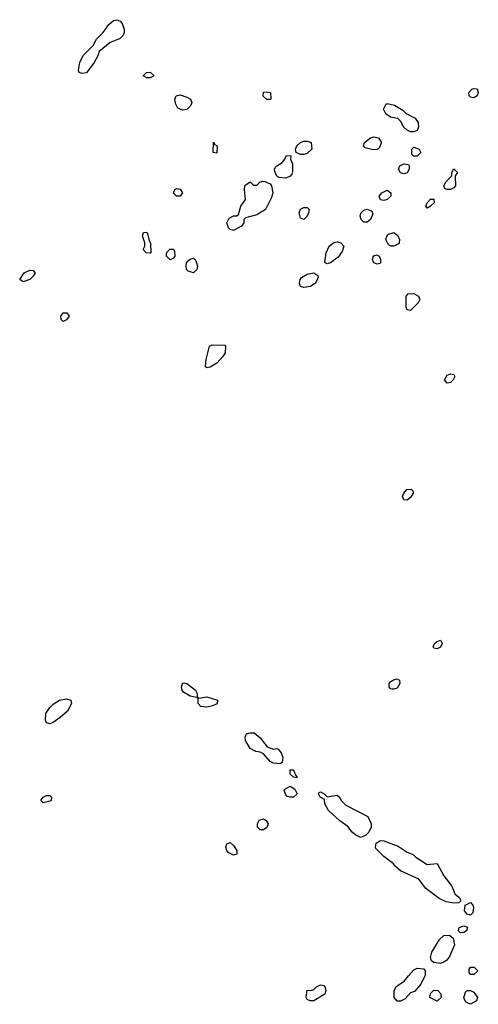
# Model space of a CAD drawing. Header units: inches. Extents: x 2348423 to 2474978, y 460702 to 613625.
# Tile 82 of 113: x 2457369 to 2460116, y 549829 to 555726. Entities that reach past the tile are written whole.
import ezdxf

# ---------------------------------------------------------------- set-up
doc = ezdxf.new("R2010")
doc.units = ezdxf.units.IN
doc.header["$MEASUREMENT"] = 0
for name, color, linetype in [('C4554', 7, 'Continuous'), ('C4555', 7, 'Continuous'), ('C4564', 7, 'Continuous'), ('C4565', 7, 'Continuous')]:
    doc.layers.add(name, color=color, linetype=linetype)

msp = doc.modelspace()

# ---------------------------------------------------------------- linework, layer by layer
at = {"layer": 'C4554', "color": 5, "elevation": 40}
msp.add_lwpolyline([(2459795.3, 550000), (2459770.8, 549949.2), (2459734.4, 549905.6), (2459710, 549897.2), (2459677.1, 549862.9), (2459650, 549849), (2459630, 549848.7), (2459612.7, 549870), (2459612, 549910), (2459623.6, 549936.4), (2459671.3, 549968.7), (2459698.6, 550000)], dxfattribs=at)
for points in [[(2459109.1, 549849.1), (2459090, 549858), (2459084, 549870), (2459090, 549914), (2459110, 549912), (2459130, 549918), (2459146, 549934), (2459170, 549946), (2459190, 549941), (2459198.8, 549930), (2459202.8, 549910), (2459196, 549890), (2459130, 549849.2)], [(2459870, 549848.7), (2459826, 549870), (2459830, 549894), (2459850, 549914), (2459872.7, 549912.7), (2459891.6, 549891.6), (2459894, 549870)]]:
    msp.add_lwpolyline(points, close=True, dxfattribs=at)
at = {"layer": 'C4555', "color": 5, "elevation": 40}
for points in [[(2457743.1, 555403.1), (2457726, 555410), (2457722, 555422), (2457729, 555470), (2457749.1, 555510.9), (2457808.4, 555571.6), (2457828.7, 555610), (2457868.7, 555650), (2457902, 555698), (2457930, 555721), (2457950, 555726), (2457970, 555718), (2457982.8, 555702.8), (2457994.8, 555670), (2457994.8, 555650), (2457986, 555630), (2457967.7, 555612.3), (2457910, 555589), (2457844.7, 555535.3), (2457838, 555510), (2457814.8, 555470), (2457770, 555408.7)], [(2458130, 555378), (2458108.7, 555390), (2458128, 555410), (2458150, 555411), (2458171.6, 555391.6), (2458170, 555388), (2458150, 555378)], [(2458344, 555184), (2458315.3, 555195.3), (2458303.1, 555223.1), (2458298, 555250), (2458306, 555270), (2458330, 555276), (2458370, 555262.8), (2458391.3, 555250), (2458401, 555230), (2458391.3, 555210), (2458370, 555189)], [(2458870, 555248), (2458848.7, 555248.7), (2458827.3, 555267.3), (2458828.9, 555291.1), (2458850, 555294), (2458872, 555290), (2458874, 555250)], [(2459710, 555054), (2459690, 555064), (2459666.3, 555086.3), (2459654, 555114), (2459634, 555134), (2459590, 555142), (2459561.2, 555161.2), (2459548.7, 555190), (2459561.2, 555218.8), (2459570, 555224.7), (2459614.4, 555214.4), (2459663.6, 555183.6), (2459683.6, 555163.6), (2459736.8, 555136.8), (2459756, 555110), (2459758, 555082), (2459750, 555062), (2459730, 555054)], [(2459486.3, 554946.3), (2459439, 554959), (2459428.7, 554970), (2459434, 554990), (2459470, 555019.1), (2459490, 555024), (2459518.5, 555018.5), (2459534, 554994), (2459534.4, 554985.6), (2459522.8, 554957.2), (2459510, 554949.2)], [(2458550, 554926), (2458528.7, 554930), (2458530, 554992), (2458538, 554978), (2458552, 554970)], [(2459050, 554919), (2459026, 554930), (2459022, 554950), (2459028.7, 554970), (2459050, 554991.3), (2459070, 554998), (2459090, 554998), (2459114, 554990), (2459118, 554950), (2459090, 554925.2), (2459070, 554919)], [(2459728, 554908), (2459718, 554918), (2459718, 554950), (2459730, 554962), (2459762, 554950), (2459771.3, 554931.3), (2459750, 554909)], [(2458963.6, 554776.4), (2458920.4, 554780.4), (2458908.4, 554788.4), (2458896.4, 554816.4), (2458895.3, 554830), (2458900.2, 554839.8), (2458909.1, 554850.9), (2458942, 554870), (2458958, 554890), (2458968, 554912), (2458994, 554910), (2458992, 554890), (2459003.6, 554863.6), (2459003.6, 554816.4), (2458999.6, 554800.4), (2458990, 554788)], [(2459670, 554802), (2459649.3, 554809.3), (2459638, 554830), (2459646, 554850), (2459670, 554862), (2459698, 554858), (2459702, 554850), (2459701, 554830), (2459690, 554808.7)], [(2459928.4, 554708.4), (2459915.3, 554715.3), (2459909, 554730), (2459923.2, 554756.8), (2459958, 554790), (2459958, 554810), (2459970, 554832), (2459991.3, 554810), (2459978, 554790), (2459978.8, 554730), (2459970, 554719), (2459950, 554708.7)], [(2458330, 554669.3), (2458308, 554670), (2458290, 554688), (2458298, 554710), (2458310, 554716), (2458331.1, 554711.1), (2458344.7, 554690)], [(2458650, 554464), (2458630, 554468.7), (2458619.3, 554479.3), (2458609, 554510), (2458623.2, 554536.8), (2458650, 554551), (2458670, 554551.3), (2458680.4, 554559.6), (2458694, 554610), (2458722, 554650), (2458715.3, 554710), (2458718, 554730), (2458723.1, 554736.9), (2458750, 554754), (2458770, 554734), (2458790, 554734), (2458807.3, 554752.7), (2458822, 554758), (2458836.9, 554756.9), (2458870, 554742), (2458878, 554730), (2458886, 554690), (2458878, 554662), (2458842, 554590), (2458790, 554558), (2458721, 554539), (2458712, 554530), (2458711.3, 554510), (2458698, 554490)], [(2459550, 554644), (2459530, 554648), (2459522, 554670), (2459538, 554690), (2459570, 554704.7), (2459592, 554690), (2459592, 554670), (2459570, 554649)], [(2459070, 554528.7), (2459050, 554538), (2459042, 554570), (2459050, 554592), (2459070, 554602), (2459090, 554602), (2459102, 554590), (2459098, 554570), (2459090.9, 554549.1)], [(2459810, 554598), (2459802, 554610), (2459808.7, 554630), (2459830, 554652), (2459850, 554652), (2459851.3, 554630), (2459830, 554608.7)], [(2459430, 554514), (2459414, 554530), (2459409.2, 554550), (2459412.9, 554567.1), (2459430, 554586), (2459450.9, 554590.9), (2459478.8, 554578.8), (2459483.6, 554563.6), (2459470, 554528.7), (2459450, 554514)], [(2458150, 554328), (2458126, 554330), (2458108, 554350), (2458118, 554370), (2458118, 554390), (2458104, 554430), (2458110, 554452), (2458130, 554454), (2458136.9, 554436.9), (2458143.6, 554403.6), (2458151.6, 554388.4), (2458154, 554330)], [(2459610, 554369), (2459589.2, 554369.2), (2459577.2, 554377.2), (2459562, 554410), (2459568, 554430), (2459579, 554441), (2459610, 554451), (2459633, 554433), (2459644, 554410), (2459642.8, 554390), (2459637.1, 554382.9)], [(2459210, 554264), (2459198, 554270), (2459196.4, 554276.4), (2459204, 554330), (2459222, 554370), (2459250, 554391), (2459270, 554394.8), (2459292, 554390), (2459311, 554370), (2459301.4, 554338.6), (2459275.9, 554304.1), (2459230, 554269)], [(2458270, 554288.7), (2458248, 554310), (2458248, 554330), (2458269.1, 554350.9), (2458290, 554352), (2458296.9, 554336.9), (2458298, 554310), (2458290, 554298)], [(2459510, 554262), (2459489.3, 554269.3), (2459482, 554290), (2459489, 554311), (2459510, 554318), (2459522, 554310), (2459531.1, 554291.1), (2459530, 554268.7)], [(2458410, 554209), (2458379, 554219), (2458369.1, 554229.1), (2458365.2, 554250), (2458369, 554270), (2458378.6, 554281.4), (2458390, 554292), (2458410, 554298), (2458424, 554284), (2458434.8, 554250), (2458430.7, 554229.3)], [(2457390, 554155.3), (2457369, 554170), (2457395.3, 554210), (2457430, 554226), (2457450, 554224.7), (2457461, 554210), (2457450.6, 554189.4), (2457430, 554169.2)], [(2459070, 554122), (2459050, 554128), (2459045.2, 554145.2), (2459049.2, 554170), (2459057.2, 554182.8), (2459090, 554202.8), (2459130.7, 554210.7), (2459154.4, 554194.4), (2459156.9, 554183.1), (2459142, 554150), (2459110, 554129)], [(2459710, 553984), (2459690, 553988), (2459683.7, 554003.7), (2459684, 554070), (2459695.3, 554084.7), (2459730, 554086), (2459758, 554070), (2459766, 554050), (2459754.8, 554030)], [(2457630, 553918), (2457618, 553930), (2457615.3, 553950), (2457630, 553971), (2457650.9, 553970.9), (2457664.7, 553950), (2457650, 553928)], [(2458490, 553642), (2458482, 553650), (2458486, 553690), (2458506, 553770), (2458522, 553778), (2458596.9, 553776.9), (2458602, 553770), (2458598.8, 553730), (2458587.3, 553710), (2458550.4, 553669.6), (2458510, 553644)], [(2459930, 553549.2), (2459914, 553570), (2459930, 553598), (2459950, 553606), (2459970, 553602), (2459976, 553590), (2459966, 553570), (2459950, 553554)], [(2459690, 552849.2), (2459669.5, 552849.5), (2459661.2, 552870), (2459669.4, 552890.6), (2459687.2, 552912.8), (2459714.8, 552914.8), (2459724.7, 552904.7), (2459726, 552890), (2459712.8, 552867.2)], [(2459870, 551959), (2459850, 551962), (2459845.2, 551970), (2459854, 551990), (2459870, 552002.8), (2459890, 552010.8), (2459898.8, 551990), (2459890, 551969)], [(2459610, 551716), (2459597.2, 551717.2), (2459590, 551719), (2459581.2, 551730), (2459581.2, 551750), (2459590, 551761), (2459607.2, 551772.8), (2459630, 551778.8), (2459644.7, 551770), (2459646.8, 551750), (2459630, 551722.7)], [(2458442, 551662), (2458490, 551670.8), (2458554, 551650), (2458550.9, 551629.1), (2458523.5, 551616.5), (2458490, 551609.4), (2458453.2, 551613.2), (2458439, 551630), (2458438, 551658), (2458430, 551666), (2458390, 551675.3), (2458350, 551699), (2458341.2, 551710), (2458337.2, 551730), (2458346.3, 551753.7), (2458370, 551751), (2458422, 551710), (2458432, 551690), (2458432.7, 551672.7)], [(2457550, 551509.2), (2457530, 551515.3), (2457522.7, 551530), (2457526, 551570), (2457550, 551606), (2457570, 551626), (2457608, 551650), (2457650, 551659.1), (2457676, 551650), (2457679.1, 551630), (2457654.4, 551585.6), (2457612.4, 551547.6), (2457570, 551517.2)], [(2458890, 551358), (2458910, 551362), (2458916.9, 551356.9), (2458935.3, 551335.3), (2458944.7, 551310), (2458942, 551278), (2458930, 551268.7), (2458890, 551274), (2458870, 551284), (2458829.3, 551329.3), (2458810, 551339), (2458782.7, 551342.7), (2458750, 551362), (2458721.2, 551410), (2458719, 551430), (2458728, 551450), (2458750, 551456), (2458774.4, 551454.4), (2458810, 551424.7), (2458851.1, 551371.1)], [(2459030, 551186), (2459010, 551188.7), (2458990, 551208), (2458990, 551234), (2459010, 551234), (2459022, 551202), (2459032, 551190)], [(2459010, 551069.2), (2458989.5, 551069.5), (2458970, 551076), (2458963, 551083), (2458953.2, 551110), (2458960.7, 551119.3), (2458990, 551134.8), (2459018, 551118), (2459031, 551090)], [(2457510, 551036), (2457496, 551050), (2457510, 551070.5), (2457530, 551080.7), (2457539.8, 551079.8), (2457550, 551078.8), (2457558.8, 551070), (2457557.3, 551050), (2457550, 551045.1)], [(2459210, 551072), (2459270, 551081), (2459287.3, 551067.3), (2459294.8, 551050), (2459322, 551022), (2459453.4, 550953.4), (2459474.8, 550910), (2459474.8, 550890), (2459459.5, 550860.5), (2459440.7, 550839.3), (2459410, 550829), (2459382.7, 550842.7), (2459360.9, 550860.9), (2459333.8, 550893.8), (2459287.2, 550927.2), (2459219, 550990), (2459197.2, 551030), (2459195.3, 551055.3), (2459168, 551070), (2459158, 551090), (2459163.1, 551096.9), (2459170, 551102), (2459192, 551090)], [(2458810, 550874), (2458794, 550890), (2458792.7, 550910), (2458806, 550934), (2458830, 550939.1), (2458846, 550930), (2458857.3, 550910), (2458850, 550888.7), (2458830, 550874)], [(2458650, 550722.7), (2458618, 550738), (2458609.5, 550749.5), (2458603.7, 550770), (2458610, 550791), (2458630, 550798.8), (2458650, 550780.7), (2458670.6, 550750), (2458670, 550728.7)], [(2459890, 550074), (2459850, 550079), (2459835.3, 550090), (2459828.7, 550110), (2459838.6, 550141.4), (2459882.7, 550217.3), (2459910, 550242), (2459943.6, 550243.6), (2459966, 550226), (2459974, 550186), (2459943.5, 550116.5), (2459926.8, 550093.2), (2459910, 550082)]]:
    msp.add_lwpolyline(points, close=True, dxfattribs=at)
for points in [[(2460000, 550437.8), (2459970, 550435.3), (2459923.7, 550443.7), (2459882, 550462), (2459802.5, 550522.5), (2459758.9, 550578.9), (2459650, 550628.7), (2459617.2, 550657.2), (2459608.7, 550670), (2459550, 550715.3), (2459503.1, 550763.1), (2459499.6, 550770), (2459505.1, 550794.9), (2459530, 550810.4), (2459550, 550807.7), (2459636.3, 550776.3), (2459690, 550741), (2459726, 550726), (2459742, 550710), (2459810, 550666), (2459870, 550672), (2459910, 550598), (2459957.1, 550537.1), (2459976, 550490), (2460000, 550471.5)], [(2460000, 550267.3), (2459998, 550270), (2460000, 550280)], [(2459698.6, 550000), (2459730, 550036), (2459750, 550046), (2459790, 550042), (2459798, 550030), (2459796.9, 550003.1), (2459795.3, 550000)]]:
    msp.add_lwpolyline(points, dxfattribs=at)
at = {"layer": 'C4564', "color": 5, "elevation": 40}
msp.add_lwpolyline([(2460070, 549829.2), (2460042, 549842), (2460028.9, 549868.9), (2460039, 549901), (2460050, 549911.3), (2460070, 549911.3), (2460090, 549901), (2460111.3, 549870), (2460104.7, 549850)], close=True, dxfattribs=at)
at = {"layer": 'C4565', "color": 5, "elevation": 40}
for points in [[(2460090, 555259), (2460070, 555262), (2460062, 555270), (2460059, 555290), (2460078, 555310), (2460090, 555314.8), (2460110, 555311), (2460116, 555290), (2460110, 555269)], [(2460070, 550364), (2460050, 550369), (2460033.2, 550390), (2460036.4, 550423.6), (2460070, 550438), (2460082.8, 550422.8), (2460086.8, 550410), (2460082.8, 550377.2)], [(2460090, 550008), (2460068.4, 550008.4), (2460060.4, 550020.4), (2460060.4, 550039.6), (2460068.4, 550051.6), (2460091.6, 550051.6), (2460111.6, 550031.6), (2460111.6, 550028.4)]]:
    msp.add_lwpolyline(points, close=True, dxfattribs=at)
for points in [[(2460000, 550471.5), (2460002, 550470), (2460012, 550450), (2460010, 550446), (2460002, 550438), (2460000, 550437.8)], [(2460000, 550280), (2460002, 550290), (2460030, 550298.8), (2460051, 550291), (2460044.7, 550270), (2460030, 550259), (2460010, 550258), (2460003.1, 550263.1), (2460000, 550267.3)]]:
    msp.add_lwpolyline(points, dxfattribs=at)

doc.saveas('drawing.dxf')
